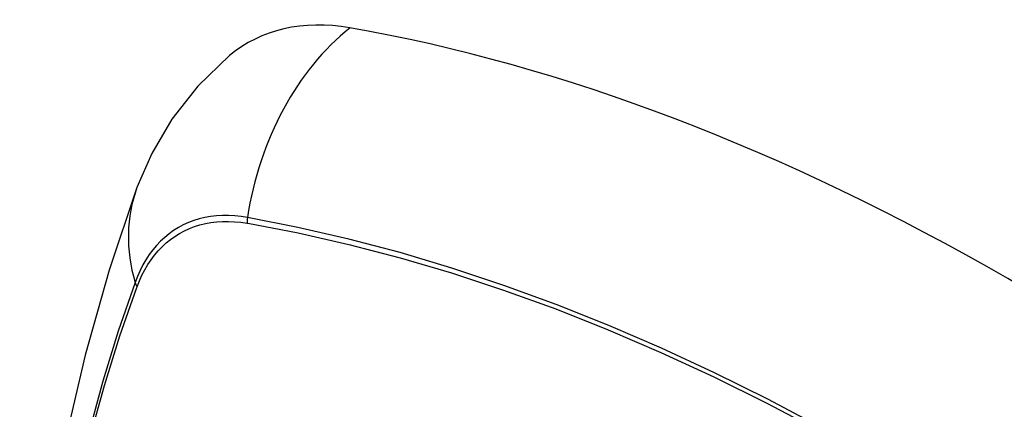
# Model space of a CAD drawing. Header units: inches. Extents: x 25 to 627, y 68 to 290.
# Tile 231 of 250: x 616.367 to 616.82, y 222.943 to 223.123. Entities that reach past the tile are written whole.
import ezdxf

# ---------------------------------------------------------------- set-up
doc = ezdxf.new("R2010")
doc.units = ezdxf.units.IN
doc.header["$MEASUREMENT"] = 0
doc.layers.add('Visible Edges(ANSI)', color=7, linetype='Continuous', lineweight=25)
doc.layers.add('Visible Tangent Edges(ANSI)', color=7, linetype='Continuous', lineweight=25)

msp = doc.modelspace()

# ---------------------------------------------------------------- linework, layer by layer
at = {"layer": 'Visible Edges(ANSI)', "flags": 128}
for points in [[(616.46333, 223.10622), (616.44871, 223.09214), (616.43678, 223.07685), (616.42752, 223.06106), (616.4207, 223.04533)], [(616.4207, 223.04533), (616.40785, 223.00727), (616.39679, 222.96809), (616.38749, 222.92786), (616.37994, 222.88664), (616.37409, 222.8445), (616.36995, 222.8015), (616.36747, 222.75771), (616.36665, 222.71318), (616.36747, 222.66798), (616.36989, 222.62217), (616.37392, 222.57582), (616.37951, 222.52898), (616.38666, 222.48173), (616.39534, 222.43414), (616.40553, 222.38626), (616.41721, 222.33817)]]:
    msp.add_lwpolyline(points, dxfattribs=at)
at = {"layer": 'Visible Edges(ANSI)'}
for centre, major_axis, start_param, end_param in [((616.56022, 222.95858), (-0.08858, 0.15343), 5.834048, 6.381985), ((616.82201, 221.9426), (-0.64961, 1.12515), 5.161526, 5.834048)]:
    msp.add_ellipse(centre, major_axis=major_axis, ratio=0.57735, start_param=start_param, end_param=end_param, dxfattribs=at)
at = {"layer": 'Visible Tangent Edges(ANSI)'}
for p, q in [((616.47146, 223.02892), (616.4718, 223.02886)), ((616.42061, 222.99931), (616.42073, 222.99963))]:
    msp.add_line(p, q, dxfattribs=at)
at = {"layer": 'Visible Tangent Edges(ANSI)', "flags": 128}
for points in [[(616.47161, 223.03149), (616.46866, 223.03195), (616.46574, 223.03226), (616.46287, 223.03242), (616.46005, 223.03242), (616.45729, 223.03226), (616.45458, 223.03196), (616.45194, 223.03149), (616.44937, 223.03088), (616.44686, 223.03011), (616.44443, 223.02919), (616.44207, 223.02812), (616.4398, 223.02691), (616.43761, 223.02555), (616.4355, 223.02404), (616.43349, 223.02239), (616.43157, 223.0206), (616.42974, 223.01867), (616.42801, 223.01661), (616.42639, 223.01442), (616.42486, 223.01209), (616.42344, 223.00965), (616.42213, 223.00708), (616.42092, 223.00439), (616.41983, 223.00159)], [(616.42073, 222.99963), (616.42182, 223.00234), (616.42302, 223.00494), (616.42432, 223.00743), (616.42572, 223.0098), (616.42723, 223.01205), (616.42883, 223.01418), (616.43052, 223.01618), (616.43231, 223.01805), (616.4342, 223.01979), (616.43617, 223.0214), (616.43823, 223.02286), (616.44037, 223.02419), (616.44259, 223.02538), (616.4449, 223.02643), (616.44727, 223.02734), (616.44972, 223.0281), (616.45223, 223.02872), (616.45481, 223.02919), (616.45746, 223.02951), (616.46016, 223.02969), (616.46291, 223.02972), (616.46572, 223.0296), (616.46857, 223.02933), (616.47146, 223.02892)], [(616.83423, 222.87495), (616.80966, 222.89109), (616.78509, 222.90644), (616.76054, 222.92099), (616.73599, 222.93475), (616.71146, 222.94772), (616.68695, 222.95988), (616.66251, 222.97123), (616.63816, 222.98174), (616.61392, 222.99141), (616.5898, 223.00024), (616.56582, 223.00822), (616.54199, 223.01533), (616.51833, 223.02159), (616.49487, 223.02697), (616.47161, 223.03149)], [(616.4718, 223.02886), (616.49498, 223.02445), (616.51838, 223.01917), (616.54197, 223.01301), (616.56574, 223.00599), (616.58967, 222.99811), (616.61373, 222.98938), (616.63791, 222.97979), (616.66221, 222.96936), (616.68659, 222.95808), (616.71104, 222.94598), (616.73552, 222.93306), (616.76001, 222.91934), (616.7845, 222.90482), (616.809, 222.88949), (616.8335, 222.87337)], [(616.41983, 223.00159), (616.41207, 222.97915), (616.40494, 222.95605), (616.39847, 222.93231), (616.39267, 222.90795), (616.38753, 222.88302), (616.38307, 222.85752), (616.3793, 222.83151), (616.37622, 222.80499), (616.37382, 222.77802), (616.37212, 222.75063), (616.3711, 222.72285), (616.37078, 222.69468), (616.37113, 222.66613), (616.37218, 222.6372), (616.37391, 222.6079)], [(616.37456, 222.60712), (616.37282, 222.63635), (616.37177, 222.66522), (616.37141, 222.69371), (616.37174, 222.7218), (616.37276, 222.7495), (616.37447, 222.7768), (616.37687, 222.80368), (616.37997, 222.83009), (616.38376, 222.856), (616.38823, 222.88138), (616.39339, 222.9062), (616.39921, 222.93042), (616.4057, 222.95403), (616.41283, 222.977), (616.42061, 222.99931)]]:
    msp.add_lwpolyline(points, dxfattribs=at)
at = {"layer": 'Visible Tangent Edges(ANSI)'}
for centre, major_axis, ratio, start_param, end_param in [((616.55772, 223.01974), (-0.02022, -0.11637), 0.735518, 3.83087, 4.73923), ((616.53158, 223.00466), (-0.11089, 0.04067), 0.735518, 0, 0.496286), ((616.47879, 223.03051), (0.00176, 0.00968), 0.735414, 1.603259, 1.866966), ((616.42914, 223.00184), (0.00925, -0.00336), 0.732421, 3.635219, 3.898926)]:
    msp.add_ellipse(centre, major_axis=major_axis, ratio=ratio, start_param=start_param, end_param=end_param, dxfattribs=at)

doc.saveas('drawing.dxf')
